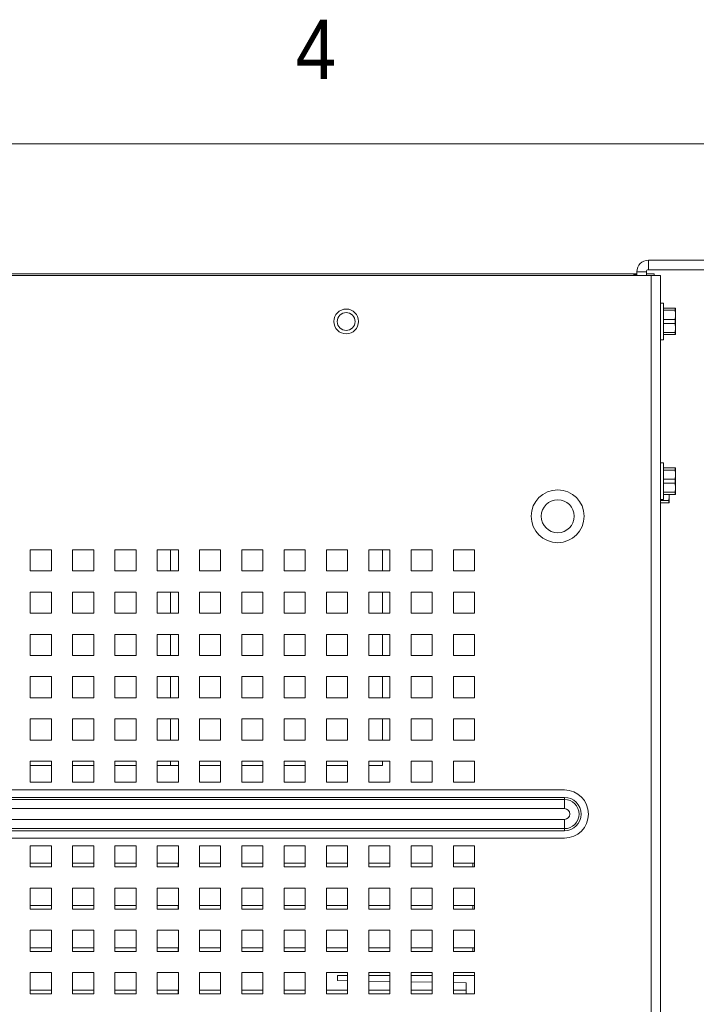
# Paper-space layout '2' of a CAD drawing. Header units: inches. Extents: x 1 to 109, y 1 to 85.
# Tile 65 of 70: x 59.11 to 64.44, y 76.52 to 84.28. Entities that reach past the tile are written whole.
import ezdxf

# ---------------------------------------------------------------- set-up
doc = ezdxf.new("R2010")
doc.units = ezdxf.units.IN
doc.header["$MEASUREMENT"] = 0
doc.layers.add('FORMAT', color=7, linetype='Continuous')
doc.styles.add('SLDTEXTSTYLE0', font='GOTHIC.TTF', dxfattribs={"width": 0.913})

psp = doc.layouts.new('2')

# ---------------------------------------------------------------- linework, layer by layer
at = {"color": 7, "linetype": 'Continuous', "lineweight": 15, "ltscale": 5}
for p, q in [((64.0659, 82.3096), (64.0659, 82.3844)), ((65.0076, 82.3844), (64.0659, 82.3844)), ((63.9745, 82.293), (64.0492, 82.293)), ((63.9745, 82.2641), (63.9745, 82.293)), ((64.0492, 82.293), (64.0492, 82.2641)), ((65.0076, 82.3096), (64.0659, 82.3096)), ((64.0876, 82.2641), (46.4692, 82.2641)), ((63.9745, 82.2766), (46.5823, 82.2766)), ((46.6055, 82.2763), (63.9513, 82.2763)), ((63.9513, 82.2763), (63.9513, 82.2641)), ((63.9513, 82.2702), (63.9745, 82.2702)), ((64.0495, 82.2766), (64.0492, 82.2766)), ((64.1117, 82.2766), (64.0495, 82.2766)), ((64.0495, 82.2641), (64.0495, 82.2766)), ((64.0876, 82.2641), (64.1616, 82.2641)), ((64.0876, 69.0589), (64.0876, 82.2641)), ((64.1117, 82.2641), (64.1117, 82.2766)), ((64.1616, 82.2641), (64.1616, 69.0589)), ((64.1851, 82.0466), (64.1616, 82.0466)), ((64.1851, 81.7566), (64.1851, 82.0466)), ((64.1851, 82.0057), (64.2754, 82.0057)), ((64.2754, 81.9893), (64.1851, 81.9893)), ((64.2754, 81.9893), (64.2754, 82.0057)), ((64.2791, 82.0049), (64.2787, 82.0057)), ((64.2791, 82.0049), (64.2791, 81.9536)), ((64.1851, 81.918), (64.2754, 81.918)), ((64.2754, 81.8851), (64.2754, 81.918)), ((64.2791, 81.9536), (64.2791, 81.8495)), ((64.2754, 81.8851), (64.1851, 81.8851)), ((64.2791, 81.8495), (64.2754, 81.8851)), ((64.2791, 81.7982), (64.2791, 81.8495)), ((64.1616, 81.7566), (64.1851, 81.7566)), ((64.1851, 81.8138), (64.2754, 81.8138)), ((64.2754, 81.7974), (64.1851, 81.7974)), ((64.2754, 81.7974), (64.2754, 81.8138)), ((64.2787, 81.7974), (64.2791, 81.7982)), ((64.1851, 80.7874), (64.1616, 80.7874)), ((64.1851, 80.4974), (64.1851, 80.7874)), ((64.1851, 80.7466), (64.2754, 80.7466)), ((64.2754, 80.7301), (64.1851, 80.7301)), ((64.2754, 80.7301), (64.2754, 80.7466)), ((64.2791, 80.7457), (64.2787, 80.7466)), ((64.2791, 80.7457), (64.2791, 80.6945)), ((64.1851, 80.6588), (64.2754, 80.6588)), ((64.2754, 80.6259), (64.2754, 80.6588)), ((64.2791, 80.6945), (64.2791, 80.5903)), ((64.2754, 80.6259), (64.1851, 80.6259)), ((64.2791, 80.5903), (64.2754, 80.6259)), ((64.2791, 80.539), (64.2791, 80.5903)), ((64.1616, 80.4974), (64.1851, 80.4974)), ((64.1851, 80.5547), (64.2754, 80.5547)), ((64.2754, 80.5382), (64.1851, 80.5382)), ((64.2292, 80.5246), (64.2278, 80.5382)), ((64.2292, 80.5382), (64.2292, 80.5246)), ((64.2292, 80.4734), (64.2292, 80.5246)), ((64.2754, 80.5382), (64.2754, 80.5547)), ((64.2787, 80.5382), (64.2791, 80.539)), ((64.1616, 80.489), (64.2256, 80.489)), ((64.2256, 80.4726), (64.1616, 80.4726)), ((64.2256, 80.4726), (64.2256, 80.489)), ((64.2288, 80.4726), (64.2292, 80.4734)), ((59.3619, 80.1016), (59.1952, 80.1016)), ((59.1952, 80.1016), (59.1952, 79.9349)), ((59.3619, 79.9349), (59.3619, 80.1016)), ((59.6952, 80.1016), (59.5286, 80.1016)), ((59.5286, 80.1016), (59.5286, 79.9349)), ((59.6952, 79.9349), (59.6952, 80.1016)), ((60.0286, 80.1016), (59.8619, 80.1016)), ((59.8619, 80.1016), (59.8619, 79.9349)), ((60.0286, 79.9349), (60.0286, 80.1016)), ((60.3619, 80.1016), (60.1952, 80.1016)), ((60.1952, 80.1016), (60.1952, 79.9349)), ((60.3619, 79.9349), (60.3619, 80.1016)), ((60.6952, 80.1016), (60.5286, 80.1016)), ((60.5286, 80.1016), (60.5286, 79.9349)), ((60.6952, 79.9349), (60.6952, 80.1016)), ((61.0286, 80.1016), (60.8619, 80.1016)), ((60.8619, 80.1016), (60.8619, 79.9349)), ((61.0286, 79.9349), (61.0286, 80.1016)), ((61.3619, 80.1016), (61.1952, 80.1016)), ((61.1952, 80.1016), (61.1952, 79.9349)), ((61.3619, 79.9349), (61.3619, 80.1016)), ((61.6952, 80.1016), (61.5286, 80.1016)), ((61.5286, 80.1016), (61.5286, 79.9349)), ((61.6952, 79.9349), (61.6952, 80.1016)), ((62.0286, 80.1016), (61.8619, 80.1016)), ((61.8619, 80.1016), (61.8619, 79.9349)), ((61.9701, 79.9349), (61.9701, 80.1016)), ((62.0286, 79.9349), (62.0286, 80.1016)), ((62.3619, 80.1016), (62.1952, 80.1016)), ((62.1952, 80.1016), (62.1952, 79.9349)), ((62.3619, 79.9349), (62.3619, 80.1016)), ((62.6952, 80.1016), (62.5286, 80.1016)), ((62.5286, 80.1016), (62.5286, 79.9349)), ((62.6952, 79.9349), (62.6952, 80.1016)), ((59.1952, 79.9349), (59.3619, 79.9349)), ((59.5286, 79.9349), (59.6952, 79.9349)), ((59.8619, 79.9349), (60.0286, 79.9349)), ((60.1952, 79.9349), (60.3619, 79.9349)), ((60.5286, 79.9349), (60.6952, 79.9349)), ((60.8619, 79.9349), (61.0286, 79.9349)), ((61.1952, 79.9349), (61.3619, 79.9349)), ((61.5286, 79.9349), (61.6952, 79.9349)), ((61.8619, 79.9349), (62.0286, 79.9349)), ((62.1952, 79.9349), (62.3619, 79.9349)), ((62.5286, 79.9349), (62.6952, 79.9349)), ((59.3619, 79.7682), (59.1952, 79.7682)), ((59.1952, 79.7682), (59.1952, 79.6016)), ((59.3619, 79.6016), (59.3619, 79.7682)), ((59.6952, 79.7682), (59.5286, 79.7682)), ((59.5286, 79.7682), (59.5286, 79.6016)), ((59.6952, 79.6016), (59.6952, 79.7682)), ((60.0286, 79.7682), (59.8619, 79.7682)), ((59.8619, 79.7682), (59.8619, 79.6016)), ((60.0286, 79.6016), (60.0286, 79.7682)), ((60.3619, 79.7682), (60.1952, 79.7682)), ((60.1952, 79.7682), (60.1952, 79.6016)), ((60.3619, 79.6016), (60.3619, 79.7682)), ((60.6952, 79.7682), (60.5286, 79.7682)), ((60.5286, 79.7682), (60.5286, 79.6016)), ((60.6952, 79.6016), (60.6952, 79.7682)), ((61.0286, 79.7682), (60.8619, 79.7682)), ((60.8619, 79.7682), (60.8619, 79.6016)), ((61.0286, 79.6016), (61.0286, 79.7682)), ((61.3619, 79.7682), (61.1952, 79.7682)), ((61.1952, 79.7682), (61.1952, 79.6016)), ((61.3619, 79.6016), (61.3619, 79.7682)), ((61.6952, 79.7682), (61.5286, 79.7682)), ((61.5286, 79.7682), (61.5286, 79.6016)), ((61.6952, 79.6016), (61.6952, 79.7682)), ((62.0286, 79.7682), (61.8619, 79.7682)), ((61.8619, 79.7682), (61.8619, 79.6016)), ((61.9701, 79.6016), (61.9701, 79.7682)), ((62.0286, 79.6016), (62.0286, 79.7682)), ((62.3619, 79.7682), (62.1952, 79.7682)), ((62.1952, 79.7682), (62.1952, 79.6016)), ((62.3619, 79.6016), (62.3619, 79.7682)), ((62.6952, 79.7682), (62.5286, 79.7682)), ((62.5286, 79.7682), (62.5286, 79.6016)), ((62.6952, 79.6016), (62.6952, 79.7682)), ((59.1952, 79.6016), (59.3619, 79.6016)), ((59.5286, 79.6016), (59.6952, 79.6016)), ((59.8619, 79.6016), (60.0286, 79.6016)), ((60.1952, 79.6016), (60.3619, 79.6016)), ((60.5286, 79.6016), (60.6952, 79.6016)), ((60.8619, 79.6016), (61.0286, 79.6016)), ((61.1952, 79.6016), (61.3619, 79.6016)), ((61.5286, 79.6016), (61.6952, 79.6016)), ((61.8619, 79.6016), (62.0286, 79.6016)), ((62.1952, 79.6016), (62.3619, 79.6016)), ((62.5286, 79.6016), (62.6952, 79.6016)), ((59.3619, 79.4349), (59.1952, 79.4349)), ((59.1952, 79.4349), (59.1952, 79.2682)), ((59.3619, 79.2682), (59.3619, 79.4349)), ((59.6952, 79.4349), (59.5286, 79.4349)), ((59.5286, 79.4349), (59.5286, 79.2682)), ((59.6952, 79.2682), (59.6952, 79.4349)), ((60.0286, 79.4349), (59.8619, 79.4349)), ((59.8619, 79.4349), (59.8619, 79.2682)), ((60.0286, 79.2682), (60.0286, 79.4349)), ((60.3619, 79.4349), (60.1952, 79.4349)), ((60.1952, 79.4349), (60.1952, 79.2682)), ((60.3619, 79.2682), (60.3619, 79.4349)), ((60.6952, 79.4349), (60.5286, 79.4349)), ((60.5286, 79.4349), (60.5286, 79.2682)), ((60.6952, 79.2682), (60.6952, 79.4349)), ((61.0286, 79.4349), (60.8619, 79.4349)), ((60.8619, 79.4349), (60.8619, 79.2682)), ((61.0286, 79.2682), (61.0286, 79.4349)), ((61.3619, 79.4349), (61.1952, 79.4349)), ((61.1952, 79.4349), (61.1952, 79.2682)), ((61.3619, 79.2682), (61.3619, 79.4349)), ((61.6952, 79.4349), (61.5286, 79.4349)), ((61.5286, 79.4349), (61.5286, 79.2682)), ((61.6952, 79.2682), (61.6952, 79.4349)), ((62.0286, 79.4349), (61.8619, 79.4349)), ((61.8619, 79.4349), (61.8619, 79.2682)), ((61.9701, 79.2682), (61.9701, 79.4349)), ((62.0286, 79.2682), (62.0286, 79.4349)), ((62.3619, 79.4349), (62.1952, 79.4349)), ((62.1952, 79.4349), (62.1952, 79.2682)), ((62.3619, 79.2682), (62.3619, 79.4349)), ((62.6952, 79.4349), (62.5286, 79.4349)), ((62.5286, 79.4349), (62.5286, 79.2682)), ((62.6952, 79.2682), (62.6952, 79.4349)), ((59.1952, 79.2682), (59.3619, 79.2682)), ((59.5286, 79.2682), (59.6952, 79.2682)), ((59.8619, 79.2682), (60.0286, 79.2682)), ((60.1952, 79.2682), (60.3619, 79.2682)), ((60.5286, 79.2682), (60.6952, 79.2682)), ((60.8619, 79.2682), (61.0286, 79.2682)), ((61.1952, 79.2682), (61.3619, 79.2682)), ((61.5286, 79.2682), (61.6952, 79.2682)), ((61.8619, 79.2682), (62.0286, 79.2682)), ((62.1952, 79.2682), (62.3619, 79.2682)), ((62.5286, 79.2682), (62.6952, 79.2682)), ((59.3619, 79.1016), (59.1952, 79.1016)), ((59.1952, 79.1016), (59.1952, 78.9349)), ((59.3619, 78.9349), (59.3619, 79.1016)), ((59.6952, 79.1016), (59.5286, 79.1016)), ((59.5286, 79.1016), (59.5286, 78.9349)), ((59.6952, 78.9349), (59.6952, 79.1016)), ((60.0286, 79.1016), (59.8619, 79.1016)), ((59.8619, 79.1016), (59.8619, 78.9349)), ((60.0286, 78.9349), (60.0286, 79.1016)), ((60.3619, 79.1016), (60.1952, 79.1016)), ((60.1952, 79.1016), (60.1952, 78.9349)), ((60.3619, 78.9349), (60.3619, 79.1016)), ((60.6952, 79.1016), (60.5286, 79.1016)), ((60.5286, 79.1016), (60.5286, 78.9349)), ((60.6952, 78.9349), (60.6952, 79.1016)), ((61.0286, 79.1016), (60.8619, 79.1016)), ((60.8619, 79.1016), (60.8619, 78.9349)), ((61.0286, 78.9349), (61.0286, 79.1016)), ((61.3619, 79.1016), (61.1952, 79.1016)), ((61.1952, 79.1016), (61.1952, 78.9349)), ((61.3619, 78.9349), (61.3619, 79.1016)), ((61.6952, 79.1016), (61.5286, 79.1016)), ((61.5286, 79.1016), (61.5286, 78.9349)), ((61.6952, 78.9349), (61.6952, 79.1016)), ((62.0286, 79.1016), (61.8619, 79.1016)), ((61.8619, 79.1016), (61.8619, 78.9349)), ((61.9701, 78.9349), (61.9701, 79.1016)), ((62.0286, 78.9349), (62.0286, 79.1016)), ((62.3619, 79.1016), (62.1952, 79.1016)), ((62.1952, 79.1016), (62.1952, 78.9349)), ((62.3619, 78.9349), (62.3619, 79.1016)), ((62.6952, 79.1016), (62.5286, 79.1016)), ((62.5286, 79.1016), (62.5286, 78.9349)), ((62.6952, 78.9349), (62.6952, 79.1016)), ((59.1952, 78.9349), (59.3619, 78.9349)), ((59.5286, 78.9349), (59.6952, 78.9349)), ((59.8619, 78.9349), (60.0286, 78.9349)), ((60.1952, 78.9349), (60.3619, 78.9349)), ((60.5286, 78.9349), (60.6952, 78.9349)), ((60.8619, 78.9349), (61.0286, 78.9349)), ((61.1952, 78.9349), (61.3619, 78.9349)), ((61.5286, 78.9349), (61.6952, 78.9349)), ((61.8619, 78.9349), (62.0286, 78.9349)), ((62.1952, 78.9349), (62.3619, 78.9349)), ((62.5286, 78.9349), (62.6952, 78.9349)), ((59.3619, 78.7682), (59.1952, 78.7682)), ((59.1952, 78.7682), (59.1952, 78.6016)), ((59.3619, 78.6016), (59.3619, 78.7682)), ((59.6952, 78.7682), (59.5286, 78.7682)), ((59.5286, 78.7682), (59.5286, 78.6016)), ((59.6952, 78.6016), (59.6952, 78.7682)), ((60.0286, 78.7682), (59.8619, 78.7682)), ((59.8619, 78.7682), (59.8619, 78.6016)), ((60.0286, 78.6016), (60.0286, 78.7682)), ((60.3619, 78.7682), (60.1952, 78.7682)), ((60.1952, 78.7682), (60.1952, 78.6016)), ((60.3619, 78.6016), (60.3619, 78.7682)), ((60.6952, 78.7682), (60.5286, 78.7682)), ((60.5286, 78.7682), (60.5286, 78.6016)), ((60.6952, 78.6016), (60.6952, 78.7682)), ((61.0286, 78.7682), (60.8619, 78.7682)), ((60.8619, 78.7682), (60.8619, 78.6016)), ((61.0286, 78.6016), (61.0286, 78.7682)), ((61.3619, 78.7682), (61.1952, 78.7682)), ((61.1952, 78.7682), (61.1952, 78.6016)), ((61.3619, 78.6016), (61.3619, 78.7682)), ((61.6952, 78.7682), (61.5286, 78.7682)), ((61.5286, 78.7682), (61.5286, 78.6016)), ((61.6952, 78.6016), (61.6952, 78.7682)), ((62.0286, 78.7682), (61.8619, 78.7682)), ((61.8619, 78.7682), (61.8619, 78.6016)), ((61.9701, 78.6016), (61.9701, 78.7682)), ((62.0286, 78.6016), (62.0286, 78.7682)), ((62.3619, 78.7682), (62.1952, 78.7682)), ((62.1952, 78.7682), (62.1952, 78.6016)), ((62.3619, 78.6016), (62.3619, 78.7682)), ((62.6952, 78.7682), (62.5286, 78.7682)), ((62.5286, 78.7682), (62.5286, 78.6016)), ((62.6952, 78.6016), (62.6952, 78.7682)), ((59.1952, 78.6016), (59.3619, 78.6016)), ((59.5286, 78.6016), (59.6952, 78.6016)), ((59.8619, 78.6016), (60.0286, 78.6016)), ((60.1952, 78.6016), (60.3619, 78.6016)), ((60.5286, 78.6016), (60.6952, 78.6016)), ((60.8619, 78.6016), (61.0286, 78.6016)), ((61.1952, 78.6016), (61.3619, 78.6016)), ((61.5286, 78.6016), (61.6952, 78.6016)), ((61.8619, 78.6016), (62.0286, 78.6016)), ((62.1952, 78.6016), (62.3619, 78.6016)), ((62.5286, 78.6016), (62.6952, 78.6016)), ((59.3619, 78.4349), (59.1952, 78.4349)), ((59.1952, 78.4349), (59.1952, 78.2682)), ((59.3619, 78.3999), (59.1952, 78.3999)), ((59.3619, 78.2682), (59.3619, 78.4349)), ((59.6952, 78.4349), (59.5286, 78.4349)), ((59.5286, 78.4349), (59.5286, 78.2682)), ((59.6952, 78.3999), (59.5286, 78.3999)), ((59.6952, 78.2682), (59.6952, 78.4349)), ((60.0286, 78.4349), (59.8619, 78.4349)), ((59.8619, 78.4349), (59.8619, 78.2682)), ((60.0286, 78.3999), (59.8619, 78.3999)), ((60.0286, 78.2682), (60.0286, 78.4349)), ((60.3619, 78.4349), (60.1952, 78.4349)), ((60.1952, 78.4349), (60.1952, 78.2682)), ((60.299, 78.3999), (60.1952, 78.3999)), ((60.3619, 78.3999), (60.299, 78.3999)), ((60.3619, 78.2682), (60.3619, 78.4349)), ((60.6952, 78.4349), (60.5286, 78.4349)), ((60.5286, 78.4349), (60.5286, 78.2682)), ((60.6952, 78.3999), (60.5286, 78.3999)), ((60.6952, 78.2682), (60.6952, 78.4349)), ((61.0286, 78.4349), (60.8619, 78.4349)), ((60.8619, 78.4349), (60.8619, 78.2682)), ((61.0286, 78.3999), (60.8619, 78.3999)), ((61.0286, 78.2682), (61.0286, 78.4349)), ((61.3619, 78.4349), (61.1952, 78.4349)), ((61.1952, 78.4349), (61.1952, 78.2682)), ((61.3619, 78.3999), (61.1952, 78.3999)), ((61.3619, 78.2682), (61.3619, 78.4349)), ((61.6952, 78.4349), (61.5286, 78.4349)), ((61.5286, 78.4349), (61.5286, 78.2682)), ((61.6952, 78.3999), (61.5286, 78.3999)), ((61.6952, 78.2682), (61.6952, 78.4349)), ((62.0286, 78.4349), (61.8619, 78.4349)), ((61.8619, 78.4349), (61.8619, 78.2682)), ((61.9701, 78.3999), (61.8619, 78.3999)), ((61.9701, 78.3999), (61.9701, 78.4349)), ((62.0286, 78.2682), (62.0286, 78.4349)), ((62.3619, 78.4349), (62.1952, 78.4349)), ((62.1952, 78.4349), (62.1952, 78.2682)), ((62.3619, 78.2682), (62.3619, 78.4349)), ((62.6952, 78.4349), (62.5286, 78.4349)), ((62.5286, 78.4349), (62.5286, 78.2682)), ((62.6952, 78.2682), (62.6952, 78.4349)), ((59.1952, 78.2682), (59.3619, 78.2682)), ((59.5286, 78.2682), (59.6952, 78.2682)), ((59.8619, 78.2682), (60.0286, 78.2682)), ((60.1952, 78.2682), (60.3619, 78.2682)), ((60.5286, 78.2682), (60.6952, 78.2682)), ((60.8619, 78.2682), (61.0286, 78.2682)), ((61.1952, 78.2682), (61.3619, 78.2682)), ((61.5286, 78.2682), (61.6952, 78.2682)), ((61.8619, 78.2682), (62.0286, 78.2682)), ((62.1952, 78.2682), (62.3619, 78.2682)), ((62.5286, 78.2682), (62.6952, 78.2682)), ((47.1536, 78.2081), (63.4036, 78.2081)), ((47.1536, 78.1499), (63.4036, 78.1499)), ((47.1536, 78.1333), (63.4036, 78.1333)), ((63.4036, 78.1333), (63.4036, 78.1499)), ((63.4036, 78.1333), (63.4036, 78.0606)), ((63.4036, 78.0606), (47.1536, 78.0606)), ((47.1536, 77.9758), (63.4036, 77.9758)), ((63.4036, 77.9031), (63.4036, 77.9758)), ((63.4036, 77.9031), (47.1536, 77.9031)), ((63.4036, 77.8866), (47.1536, 77.8866)), ((63.4036, 77.8866), (63.4036, 77.9031)), ((63.4036, 77.8284), (47.1536, 77.8284)), ((59.3619, 77.7682), (59.1952, 77.7682)), ((59.1952, 77.7682), (59.1952, 77.6016)), ((59.3619, 77.6016), (59.3619, 77.7682)), ((59.6952, 77.7682), (59.5286, 77.7682)), ((59.5286, 77.7682), (59.5286, 77.6016)), ((59.6952, 77.6016), (59.6952, 77.7682)), ((60.0286, 77.7682), (59.8619, 77.7682)), ((59.8619, 77.7682), (59.8619, 77.6016)), ((60.0286, 77.6016), (60.0286, 77.7682)), ((60.3619, 77.7682), (60.1952, 77.7682)), ((60.1952, 77.7682), (60.1952, 77.6016)), ((60.3619, 77.6016), (60.3619, 77.7682)), ((60.6952, 77.7682), (60.5286, 77.7682)), ((60.5286, 77.7682), (60.5286, 77.6016)), ((60.6952, 77.6016), (60.6952, 77.7682)), ((61.0286, 77.7682), (60.8619, 77.7682)), ((60.8619, 77.7682), (60.8619, 77.6016)), ((61.0286, 77.6016), (61.0286, 77.7682)), ((61.3619, 77.7682), (61.1952, 77.7682)), ((61.1952, 77.7682), (61.1952, 77.6016)), ((61.3619, 77.6016), (61.3619, 77.7682)), ((61.6952, 77.7682), (61.5286, 77.7682)), ((61.5286, 77.7682), (61.5286, 77.6016)), ((61.6952, 77.6016), (61.6952, 77.7682)), ((62.0286, 77.7682), (61.8619, 77.7682)), ((61.8619, 77.7682), (61.8619, 77.6016)), ((62.0286, 77.6016), (62.0286, 77.7682)), ((62.3619, 77.7682), (62.1952, 77.7682)), ((62.1952, 77.7682), (62.1952, 77.6016)), ((62.3619, 77.6016), (62.3619, 77.7682)), ((62.6952, 77.7682), (62.5286, 77.7682)), ((62.5286, 77.7682), (62.5286, 77.6016)), ((62.6952, 77.6016), (62.6952, 77.7682)), ((59.1952, 77.6307), (59.3617, 77.6307)), ((59.3617, 77.6307), (59.3617, 77.6016)), ((59.5286, 77.6307), (59.6951, 77.6307)), ((59.6951, 77.6307), (59.6951, 77.6016)), ((59.8619, 77.6307), (60.0284, 77.6307)), ((60.0284, 77.6307), (60.0284, 77.6016)), ((60.1952, 77.6307), (60.3617, 77.6307)), ((60.3617, 77.6307), (60.3617, 77.6016)), ((60.5286, 77.6307), (60.6951, 77.6307)), ((60.6951, 77.6307), (60.6951, 77.6016)), ((60.8619, 77.6307), (61.0284, 77.6307)), ((61.0284, 77.6307), (61.0284, 77.6016)), ((61.1952, 77.6307), (61.3617, 77.6307)), ((61.3617, 77.6307), (61.3617, 77.6016)), ((61.5286, 77.6307), (61.6951, 77.6307)), ((61.6951, 77.6307), (61.6951, 77.6016)), ((61.8619, 77.6307), (62.0284, 77.6307)), ((62.0284, 77.6307), (62.0284, 77.6016)), ((62.1952, 77.6307), (62.3617, 77.6307)), ((62.3617, 77.6307), (62.3617, 77.6016)), ((62.5286, 77.6307), (62.6951, 77.6307)), ((62.6951, 77.6307), (62.6951, 77.6016)), ((59.1952, 77.6016), (59.3619, 77.6016)), ((59.5286, 77.6016), (59.6952, 77.6016)), ((59.8619, 77.6016), (60.0286, 77.6016)), ((60.1952, 77.6016), (60.3619, 77.6016)), ((60.5286, 77.6016), (60.6952, 77.6016)), ((60.8619, 77.6016), (61.0286, 77.6016)), ((61.1952, 77.6016), (61.3619, 77.6016)), ((61.5286, 77.6016), (61.6952, 77.6016)), ((61.8619, 77.6016), (62.0286, 77.6016)), ((62.1952, 77.6016), (62.3619, 77.6016)), ((62.5286, 77.6016), (62.6952, 77.6016)), ((59.3619, 77.4349), (59.1952, 77.4349)), ((59.1952, 77.4349), (59.1952, 77.2682)), ((59.3619, 77.2682), (59.3619, 77.4349)), ((59.6952, 77.4349), (59.5286, 77.4349)), ((59.5286, 77.4349), (59.5286, 77.2682)), ((59.6952, 77.2682), (59.6952, 77.4349)), ((60.0286, 77.4349), (59.8619, 77.4349)), ((59.8619, 77.4349), (59.8619, 77.2682)), ((60.0286, 77.2682), (60.0286, 77.4349)), ((60.3619, 77.4349), (60.1952, 77.4349)), ((60.1952, 77.4349), (60.1952, 77.2682)), ((60.3619, 77.2682), (60.3619, 77.4349)), ((60.6952, 77.4349), (60.5286, 77.4349)), ((60.5286, 77.4349), (60.5286, 77.2682)), ((60.6952, 77.2682), (60.6952, 77.4349)), ((61.0286, 77.4349), (60.8619, 77.4349)), ((60.8619, 77.4349), (60.8619, 77.2682)), ((61.0286, 77.2682), (61.0286, 77.4349)), ((61.3619, 77.4349), (61.1952, 77.4349)), ((61.1952, 77.4349), (61.1952, 77.2682)), ((61.3619, 77.2682), (61.3619, 77.4349)), ((61.6952, 77.4349), (61.5286, 77.4349)), ((61.5286, 77.4349), (61.5286, 77.2682)), ((61.6952, 77.2682), (61.6952, 77.4349)), ((62.0286, 77.4349), (61.8619, 77.4349)), ((61.8619, 77.4349), (61.8619, 77.2682)), ((62.0286, 77.2682), (62.0286, 77.4349)), ((62.3619, 77.4349), (62.1952, 77.4349)), ((62.1952, 77.4349), (62.1952, 77.2682)), ((62.3619, 77.2682), (62.3619, 77.4349)), ((62.6952, 77.4349), (62.5286, 77.4349)), ((62.5286, 77.4349), (62.5286, 77.2682)), ((62.6952, 77.2682), (62.6952, 77.4349)), ((59.1952, 77.2974), (59.3617, 77.2974)), ((59.1952, 77.2682), (59.3619, 77.2682)), ((59.3617, 77.2974), (59.3617, 77.2682)), ((59.5286, 77.2974), (59.6951, 77.2974)), ((59.5286, 77.2682), (59.6952, 77.2682)), ((59.6951, 77.2974), (59.6951, 77.2682)), ((59.8619, 77.2974), (60.0284, 77.2974)), ((59.8619, 77.2682), (60.0286, 77.2682)), ((60.0284, 77.2974), (60.0284, 77.2682)), ((60.1952, 77.2974), (60.3617, 77.2974)), ((60.1952, 77.2682), (60.3619, 77.2682)), ((60.3617, 77.2974), (60.3617, 77.2682)), ((60.5286, 77.2974), (60.6951, 77.2974)), ((60.5286, 77.2682), (60.6952, 77.2682)), ((60.6951, 77.2974), (60.6951, 77.2682)), ((60.8619, 77.2974), (61.0284, 77.2974)), ((60.8619, 77.2682), (61.0286, 77.2682)), ((61.0284, 77.2974), (61.0284, 77.2682)), ((61.1952, 77.2974), (61.3617, 77.2974)), ((61.1952, 77.2682), (61.3619, 77.2682)), ((61.3617, 77.2974), (61.3617, 77.2682)), ((61.5286, 77.2974), (61.6951, 77.2974)), ((61.5286, 77.2682), (61.6952, 77.2682)), ((61.6951, 77.2974), (61.6951, 77.2682)), ((61.8619, 77.2974), (62.0284, 77.2974)), ((61.8619, 77.2682), (62.0286, 77.2682)), ((62.0284, 77.2974), (62.0284, 77.2682)), ((62.1952, 77.2974), (62.3617, 77.2974)), ((62.1952, 77.2682), (62.3619, 77.2682)), ((62.3617, 77.2974), (62.3617, 77.2682)), ((62.5286, 77.2974), (62.6951, 77.2974)), ((62.5286, 77.2682), (62.6952, 77.2682)), ((62.6951, 77.2974), (62.6951, 77.2682)), ((59.3619, 77.1016), (59.1952, 77.1016)), ((59.1952, 77.1016), (59.1952, 76.9349)), ((59.3619, 76.9349), (59.3619, 77.1016)), ((59.6952, 77.1016), (59.5286, 77.1016)), ((59.5286, 77.1016), (59.5286, 76.9349)), ((59.6952, 76.9349), (59.6952, 77.1016)), ((60.0286, 77.1016), (59.8619, 77.1016)), ((59.8619, 77.1016), (59.8619, 76.9349)), ((60.0286, 76.9349), (60.0286, 77.1016)), ((60.3619, 77.1016), (60.1952, 77.1016)), ((60.1952, 77.1016), (60.1952, 76.9349)), ((60.3619, 76.9349), (60.3619, 77.1016)), ((60.6952, 77.1016), (60.5286, 77.1016)), ((60.5286, 77.1016), (60.5286, 76.9349)), ((60.6952, 76.9349), (60.6952, 77.1016)), ((61.0286, 77.1016), (60.8619, 77.1016)), ((60.8619, 77.1016), (60.8619, 76.9349)), ((61.0286, 76.9349), (61.0286, 77.1016)), ((61.3619, 77.1016), (61.1952, 77.1016)), ((61.1952, 77.1016), (61.1952, 76.9349)), ((61.3619, 76.9349), (61.3619, 77.1016)), ((61.6952, 77.1016), (61.5286, 77.1016)), ((61.5286, 77.1016), (61.5286, 76.9349)), ((61.6952, 76.9349), (61.6952, 77.1016)), ((62.0286, 77.1016), (61.8619, 77.1016)), ((61.8619, 77.1016), (61.8619, 76.9349)), ((62.0286, 76.9349), (62.0286, 77.1016)), ((62.3619, 77.1016), (62.1952, 77.1016)), ((62.1952, 77.1016), (62.1952, 76.9349)), ((62.3619, 76.9349), (62.3619, 77.1016)), ((62.6952, 77.1016), (62.5286, 77.1016)), ((62.5286, 77.1016), (62.5286, 76.9349)), ((62.6952, 76.9349), (62.6952, 77.1016)), ((59.1952, 76.9641), (59.3617, 76.9641)), ((59.1952, 76.9349), (59.3619, 76.9349)), ((59.3617, 76.9641), (59.3617, 76.9349)), ((59.5286, 76.9641), (59.6951, 76.9641)), ((59.5286, 76.9349), (59.6952, 76.9349)), ((59.6951, 76.9641), (59.6951, 76.9349)), ((59.8619, 76.9641), (60.0284, 76.9641)), ((59.8619, 76.9349), (60.0286, 76.9349)), ((60.0284, 76.9641), (60.0284, 76.9349)), ((60.1952, 76.9641), (60.3617, 76.9641)), ((60.1952, 76.9349), (60.3619, 76.9349)), ((60.3617, 76.9641), (60.3617, 76.9349)), ((60.5286, 76.9641), (60.6951, 76.9641)), ((60.5286, 76.9349), (60.6952, 76.9349)), ((60.6951, 76.9641), (60.6951, 76.9349)), ((60.8619, 76.9641), (61.0284, 76.9641)), ((60.8619, 76.9349), (61.0286, 76.9349)), ((61.0284, 76.9641), (61.0284, 76.9349)), ((61.1952, 76.9641), (61.3617, 76.9641)), ((61.1952, 76.9349), (61.3619, 76.9349)), ((61.3617, 76.9641), (61.3617, 76.9349)), ((61.5286, 76.9641), (61.6951, 76.9641)), ((61.5286, 76.9349), (61.6952, 76.9349)), ((61.6951, 76.9641), (61.6951, 76.9349)), ((61.8619, 76.9641), (62.0284, 76.9641)), ((61.8619, 76.9349), (62.0286, 76.9349)), ((62.0284, 76.9641), (62.0284, 76.9349)), ((62.1952, 76.9641), (62.3617, 76.9641)), ((62.1952, 76.9349), (62.3619, 76.9349)), ((62.3617, 76.9641), (62.3617, 76.9349)), ((62.5286, 76.9641), (62.6951, 76.9641)), ((62.5286, 76.9349), (62.6952, 76.9349)), ((62.6951, 76.9641), (62.6951, 76.9349)), ((59.3619, 76.7682), (59.1952, 76.7682)), ((59.1952, 76.7682), (59.1952, 76.6016)), ((59.3619, 76.6016), (59.3619, 76.7682)), ((59.6952, 76.7682), (59.5286, 76.7682)), ((59.5286, 76.7682), (59.5286, 76.6016)), ((59.6952, 76.6016), (59.6952, 76.7682)), ((60.0286, 76.7682), (59.8619, 76.7682)), ((59.8619, 76.7682), (59.8619, 76.6016)), ((60.0286, 76.6016), (60.0286, 76.7682)), ((60.3619, 76.7682), (60.1952, 76.7682)), ((60.1952, 76.7682), (60.1952, 76.6016)), ((60.3619, 76.6016), (60.3619, 76.7682)), ((60.6952, 76.7682), (60.5286, 76.7682)), ((60.5286, 76.7682), (60.5286, 76.6016)), ((60.6952, 76.6016), (60.6952, 76.7682)), ((61.0286, 76.7682), (60.8619, 76.7682)), ((60.8619, 76.7682), (60.8619, 76.6016)), ((61.0286, 76.6016), (61.0286, 76.7682)), ((61.3619, 76.7682), (61.1952, 76.7682)), ((61.1952, 76.7682), (61.1952, 76.6016)), ((61.3619, 76.6016), (61.3619, 76.7682)), ((61.6952, 76.7682), (61.5286, 76.7682)), ((61.5286, 76.7682), (61.5286, 76.6016)), ((61.6161, 76.7049), (61.6161, 76.7456)), ((61.6952, 76.7456), (61.6161, 76.7456)), ((61.6952, 76.7036), (61.6161, 76.7049)), ((61.6952, 76.6016), (61.6952, 76.7682)), ((62.0286, 76.7682), (61.8619, 76.7682)), ((61.8619, 76.7682), (61.8619, 76.6016)), ((62.0286, 76.7456), (61.8619, 76.7456)), ((62.0286, 76.6977), (61.8619, 76.7006)), ((62.0286, 76.6016), (62.0286, 76.7682)), ((62.3619, 76.7682), (62.1952, 76.7682)), ((62.1952, 76.7682), (62.1952, 76.6016)), ((62.3619, 76.7456), (62.1952, 76.7456)), ((62.3619, 76.6919), (62.1952, 76.6948)), ((62.3619, 76.6016), (62.3619, 76.7682)), ((62.6952, 76.7682), (62.5286, 76.7682)), ((62.5286, 76.7682), (62.5286, 76.6016)), ((62.6952, 76.7456), (62.5286, 76.7456)), ((62.6952, 76.6016), (62.6952, 76.7682)), ((59.1952, 76.6307), (59.3617, 76.6307)), ((59.3617, 76.6307), (59.3617, 76.6016)), ((59.5286, 76.6307), (59.6951, 76.6307)), ((59.6951, 76.6307), (59.6951, 76.6016)), ((59.8619, 76.6307), (60.0284, 76.6307)), ((60.0284, 76.6307), (60.0284, 76.6016)), ((60.1952, 76.6307), (60.3617, 76.6307)), ((60.3617, 76.6307), (60.3617, 76.6016)), ((60.5286, 76.6307), (60.6951, 76.6307)), ((60.6951, 76.6307), (60.6951, 76.6016)), ((60.8619, 76.6307), (61.0284, 76.6307)), ((61.0284, 76.6307), (61.0284, 76.6016)), ((61.1952, 76.6307), (61.3617, 76.6307)), ((61.3617, 76.6307), (61.3617, 76.6016)), ((61.5286, 76.6307), (61.6951, 76.6307)), ((61.6951, 76.6307), (61.6951, 76.6016)), ((61.8619, 76.6307), (62.0284, 76.6307)), ((62.0284, 76.6307), (62.0284, 76.6016)), ((62.1952, 76.6307), (62.3617, 76.6307)), ((62.3617, 76.6307), (62.3617, 76.6016)), ((62.6307, 76.6872), (62.5286, 76.689)), ((62.5286, 76.6307), (62.6307, 76.6307)), ((62.6307, 76.6016), (62.6307, 76.6872)), ((59.1952, 76.6016), (59.3619, 76.6016)), ((59.5286, 76.6016), (59.6952, 76.6016)), ((59.8619, 76.6016), (60.0286, 76.6016)), ((60.1952, 76.6016), (60.3619, 76.6016)), ((60.5286, 76.6016), (60.6952, 76.6016)), ((60.8619, 76.6016), (61.0286, 76.6016)), ((61.1952, 76.6016), (61.3619, 76.6016)), ((61.5286, 76.6016), (61.6952, 76.6016)), ((61.8619, 76.6016), (62.0286, 76.6016)), ((62.1952, 76.6016), (62.3619, 76.6016)), ((62.5286, 76.6016), (62.6952, 76.6016))]:
    psp.add_line(p, q, dxfattribs=at)
at = {"color": 8, "linetype": 'Continuous', "lineweight": 15, "ltscale": 5}
for p, q in [((60.299, 80.1016), (60.299, 79.9349)), ((60.299, 79.7682), (60.299, 79.6016)), ((60.299, 79.4349), (60.299, 79.2682)), ((60.299, 79.1016), (60.299, 78.9349)), ((60.299, 78.7682), (60.299, 78.6016)), ((60.299, 78.4349), (60.299, 78.3999)), ((62.6826, 77.6307), (62.6826, 77.6016)), ((62.6826, 77.2974), (62.6826, 77.2682)), ((62.6826, 76.9641), (62.6826, 76.9349))]:
    psp.add_line(p, q, dxfattribs=at)
at = {"color": 7, "linetype": 'Continuous', "lineweight": 15, "ltscale": 25}
for centre, radius in [((61.6844, 81.9016), 0.0975), ((61.6842, 81.9007), 0.0705), ((63.3507, 80.3657), 0.2083), ((63.3507, 80.3657), 0.13)]:
    psp.add_circle(centre, radius, dxfattribs=at)
for centre, radius, start, end in [((64.0659, 82.293), 0.0914, 90, 180), ((64.0659, 82.293), 0.0167, 90, 180), ((63.4036, 78.0182), 0.1898, 270, 90), ((63.4036, 78.0182), 0.1317, 270, 90), ((63.4036, 78.0182), 0.1151, 270, 90), ((63.4036, 78.0182), 0.0424, 270, 90)]:
    psp.add_arc(centre, radius, start, end, dxfattribs=at)
at = {"color": 7, "linetype": 'Continuous', "lineweight": 15, "ltscale": 5}
for points, knots in [([(64.2754, 82.0057), (64.2757, 82.0057), (64.2762, 82.0057), (64.277, 82.0057), (64.2777, 82.0057), (64.2783, 82.0057), (64.2785, 82.0057), (64.2787, 82.0057)], [0, 0, 0, 0, 0.168259, 0.375902, 0.583625, 0.791785, 1, 1, 1, 1]), ([(64.2791, 81.9536), (64.279, 81.9555), (64.279, 81.9618), (64.2782, 81.9723), (64.2767, 81.9823), (64.2757, 81.9878), (64.2754, 81.9893)], [0, 0, 0, 0, 0.155649, 0.530069, 0.874508, 1, 1, 1, 1]), ([(64.2754, 81.918), (64.2764, 81.9239), (64.2785, 81.9357), (64.2789, 81.9477), (64.2791, 81.9536)], [0, 0, 0, 0, 0.498687, 1, 1, 1, 1]), ([(64.2754, 81.8138), (64.2759, 81.8168), (64.2768, 81.8212), (64.2776, 81.8271), (64.2785, 81.8345), (64.279, 81.842), (64.279, 81.848), (64.2791, 81.8495)], [0, 0, 0, 0, 0.24911, 0.373796, 0.498247, 0.874418, 1, 1, 1, 1]), ([(64.2787, 81.7974), (64.2785, 81.7974), (64.2783, 81.7974), (64.2777, 81.7974), (64.277, 81.7974), (64.2762, 81.7974), (64.2757, 81.7974), (64.2754, 81.7974)], [0, 0, 0, 0, 0.20766, 0.4154033, 0.6235393, 0.8317408, 1, 1, 1, 1]), ([(64.2754, 80.7466), (64.2757, 80.7466), (64.2762, 80.7466), (64.277, 80.7466), (64.2777, 80.7466), (64.2783, 80.7466), (64.2785, 80.7466), (64.2787, 80.7466)], [0, 0, 0, 0, 0.168259, 0.375902, 0.583625, 0.791785, 1, 1, 1, 1]), ([(64.2791, 80.6945), (64.279, 80.6963), (64.279, 80.7027), (64.2782, 80.7131), (64.2767, 80.7231), (64.2757, 80.7286), (64.2754, 80.7301)], [0, 0, 0, 0, 0.155651, 0.530068, 0.874509, 1, 1, 1, 1]), ([(64.2754, 80.6588), (64.2764, 80.6647), (64.2785, 80.6765), (64.2789, 80.6885), (64.2791, 80.6945)], [0, 0, 0, 0, 0.498684, 1, 1, 1, 1]), ([(64.2754, 80.5547), (64.2759, 80.5576), (64.2768, 80.562), (64.2776, 80.5679), (64.2785, 80.5753), (64.279, 80.5828), (64.279, 80.5888), (64.2791, 80.5903)], [0, 0, 0, 0, 0.249107, 0.373791, 0.498245, 0.874418, 1, 1, 1, 1]), ([(64.2256, 80.489), (64.2261, 80.4919), (64.2269, 80.4963), (64.2278, 80.5023), (64.2286, 80.5097), (64.2292, 80.5172), (64.2292, 80.5231), (64.2292, 80.5246)], [0, 0, 0, 0, 0.249117, 0.37379, 0.49825, 0.874423, 1, 1, 1, 1]), ([(64.2787, 80.5382), (64.2785, 80.5382), (64.2783, 80.5382), (64.2777, 80.5382), (64.277, 80.5382), (64.2762, 80.5382), (64.2757, 80.5382), (64.2754, 80.5382)], [0, 0, 0, 0, 0.20766, 0.4154033, 0.6235393, 0.8317408, 1, 1, 1, 1]), ([(64.2288, 80.4726), (64.2287, 80.4726), (64.2285, 80.4726), (64.2279, 80.4726), (64.2272, 80.4726), (64.2264, 80.4726), (64.2258, 80.4726), (64.2256, 80.4726)], [0, 0, 0, 0, 0.207643, 0.415403, 0.623531, 0.831775, 1, 1, 1, 1])]:
    psp.add_open_spline(points, degree=3, knots=knots, dxfattribs=at)
at = {"layer": 'FORMAT', "lineweight": 0, "ltscale": 5}
psp.add_line((2.6144, 83.303), (107.6144, 83.303), dxfattribs=at)

# ---------------------------------------------------------------- texts
at = {"layer": 'FORMAT', "color": 7, "ltscale": 5, "insert": (61.2858, 84.2805), "char_height": 0.4688, "attachment_point": 1, "style": 'SLDTEXTSTYLE0'}
psp.add_mtext('4', dxfattribs=at)

doc.saveas('drawing.dxf')
